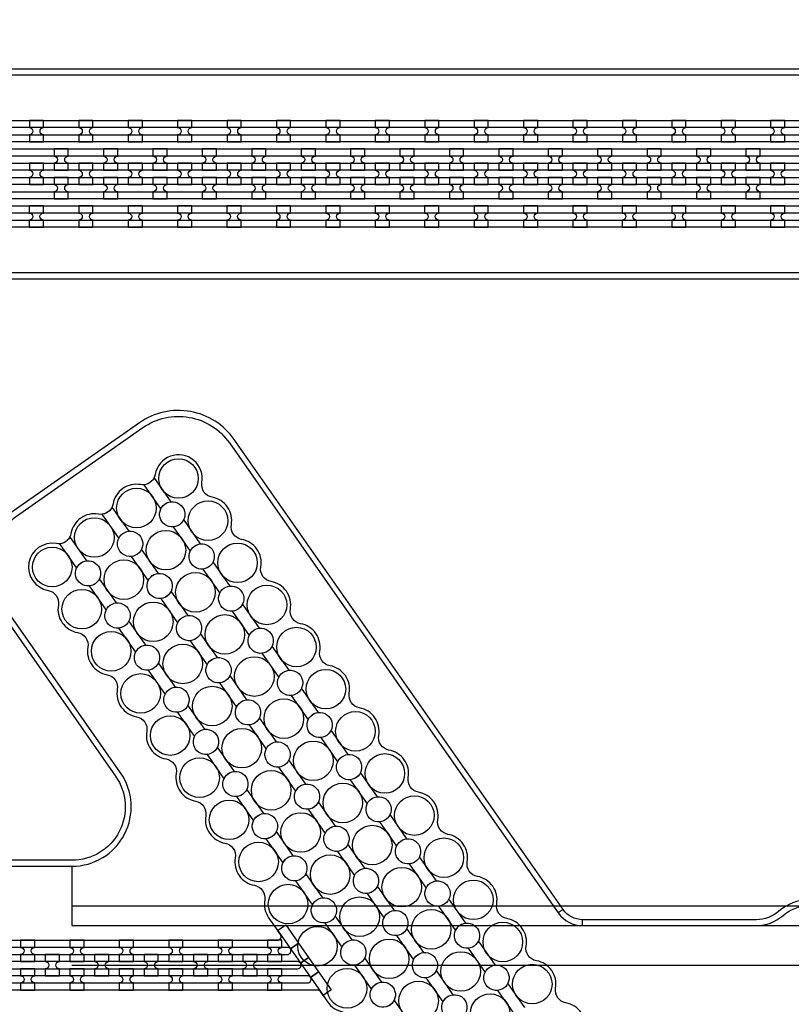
# Model space of a CAD drawing. Extents: x -63500 to 63500, y -63500 to 63500.
# Tile 87 of 256: x -30523 to -26620, y -5328 to -351. Entities that reach past the tile are written whole.
import ezdxf

# ---------------------------------------------------------------- set-up
doc = ezdxf.new("R2010")
doc.units = 13
doc.header["$MEASUREMENT"] = 0
for name, color, linetype in [('1_Metal', 2, 'Continuous'), ('2_Electrodes', 5, 'Continuous'), ('3_Outline', 4, 'Continuous')]:
    doc.layers.add(name, color=color, linetype=linetype)

msp = doc.modelspace()

# ---------------------------------------------------------------- linework, layer by layer
for p, q in [((-30259, -4630), (-30259, -4830)), ((-30259, -4830), (-24913.1, -4830)), ((-30259, -4830), (-30259, -4930)), ((-30259, -4930), (-24520.6, -4930)), ((-30259, -5130), (-27613.8, -5130)), ((-27613.8, -5130), (-24613.8, -5130))]:
    msp.add_line(p, q)
for radius in [50000, 47500, 45000]:
    msp.add_circle((0, 0), radius)
at = {"layer": '1_Metal'}
for points in [[(-50000, 0, 1), (50000, 0), (51000, 0, -1), (-51000, 0)], [(-30402.4, -860), (-30474.4, -860), (-30474.4, -896, -0.414214), (-30456.4, -914), (-30456.4, -914, -0.414214), (-30474.4, -932), (-30474.4, -968), (-30402.4, -968), (-30402.4, -932, -0.414214), (-30420.4, -914), (-30420.4, -914, -0.414214), (-30402.4, -896)], [(-30152.4, -860), (-30224.4, -860), (-30224.4, -896, -0.414214), (-30206.4, -914), (-30206.4, -914, -0.414214), (-30224.4, -932), (-30224.4, -968), (-30152.4, -968), (-30152.4, -932, -0.414214), (-30170.4, -914), (-30170.4, -914, -0.414214), (-30152.4, -896)], [(-29902.4, -860), (-29974.4, -860), (-29974.4, -896, -0.414214), (-29956.4, -914), (-29956.4, -914, -0.414214), (-29974.4, -932), (-29974.4, -968), (-29902.4, -968), (-29902.4, -932, -0.414214), (-29920.4, -914), (-29920.4, -914, -0.414214), (-29902.4, -896)], [(-29652.4, -860), (-29724.4, -860), (-29724.4, -896, -0.414214), (-29706.4, -914), (-29706.4, -914, -0.414214), (-29724.4, -932), (-29724.4, -968), (-29652.4, -968), (-29652.4, -932, -0.414214), (-29670.4, -914), (-29670.4, -914, -0.414214), (-29652.4, -896)], [(-29402.4, -860), (-29474.4, -860), (-29474.4, -896, -0.414214), (-29456.4, -914), (-29456.4, -914, -0.414214), (-29474.4, -932), (-29474.4, -968), (-29402.4, -968), (-29402.4, -932, -0.414214), (-29420.4, -914), (-29420.4, -914, -0.414214), (-29402.4, -896)], [(-29152.4, -860), (-29224.4, -860), (-29224.4, -896, -0.414214), (-29206.4, -914), (-29206.4, -914, -0.414214), (-29224.4, -932), (-29224.4, -968), (-29152.4, -968), (-29152.4, -932, -0.414214), (-29170.4, -914), (-29170.4, -914, -0.414214), (-29152.4, -896)], [(-28902.4, -860), (-28974.4, -860), (-28974.4, -896, -0.414214), (-28956.4, -914), (-28956.4, -914, -0.414214), (-28974.4, -932), (-28974.4, -968), (-28902.4, -968), (-28902.4, -932, -0.414214), (-28920.4, -914), (-28920.4, -914, -0.414214), (-28902.4, -896)], [(-28652.4, -860), (-28724.4, -860), (-28724.4, -896, -0.414214), (-28706.4, -914), (-28706.4, -914, -0.414214), (-28724.4, -932), (-28724.4, -968), (-28652.4, -968), (-28652.4, -932, -0.414214), (-28670.4, -914), (-28670.4, -914, -0.414214), (-28652.4, -896)], [(-28402.4, -860), (-28474.4, -860), (-28474.4, -896, -0.414214), (-28456.4, -914), (-28456.4, -914, -0.414214), (-28474.4, -932), (-28474.4, -968), (-28402.4, -968), (-28402.4, -932, -0.414214), (-28420.4, -914), (-28420.4, -914, -0.414214), (-28402.4, -896)], [(-28152.4, -860), (-28224.4, -860), (-28224.4, -896, -0.414214), (-28206.4, -914), (-28206.4, -914, -0.414214), (-28224.4, -932), (-28224.4, -968), (-28152.4, -968), (-28152.4, -932, -0.414214), (-28170.4, -914), (-28170.4, -914, -0.414214), (-28152.4, -896)], [(-27902.4, -860), (-27974.4, -860), (-27974.4, -896, -0.414214), (-27956.4, -914), (-27956.4, -914, -0.414214), (-27974.4, -932), (-27974.4, -968), (-27902.4, -968), (-27902.4, -932, -0.414214), (-27920.4, -914), (-27920.4, -914, -0.414214), (-27902.4, -896)], [(-27652.4, -860), (-27724.4, -860), (-27724.4, -896, -0.414214), (-27706.4, -914), (-27706.4, -914, -0.414214), (-27724.4, -932), (-27724.4, -968), (-27652.4, -968), (-27652.4, -932, -0.414214), (-27670.4, -914), (-27670.4, -914, -0.414214), (-27652.4, -896)], [(-27402.4, -860), (-27474.4, -860), (-27474.4, -896, -0.414214), (-27456.4, -914), (-27456.4, -914, -0.414214), (-27474.4, -932), (-27474.4, -968), (-27402.4, -968), (-27402.4, -932, -0.414214), (-27420.4, -914), (-27420.4, -914, -0.414214), (-27402.4, -896)], [(-27152.4, -860), (-27224.4, -860), (-27224.4, -896, -0.414214), (-27206.4, -914), (-27206.4, -914, -0.414214), (-27224.4, -932), (-27224.4, -968), (-27152.4, -968), (-27152.4, -932, -0.414214), (-27170.4, -914), (-27170.4, -914, -0.414214), (-27152.4, -896)], [(-26902.4, -860), (-26974.4, -860), (-26974.4, -896, -0.414214), (-26956.4, -914), (-26956.4, -914, -0.414214), (-26974.4, -932), (-26974.4, -968), (-26902.4, -968), (-26902.4, -932, -0.414214), (-26920.4, -914), (-26920.4, -914, -0.414214), (-26902.4, -896)], [(-26652.4, -860), (-26724.4, -860), (-26724.4, -896, -0.414214), (-26706.4, -914), (-26706.4, -914, -0.414214), (-26724.4, -932), (-26724.4, -968), (-26652.4, -968), (-26652.4, -932, -0.414214), (-26670.4, -914), (-26670.4, -914, -0.414214), (-26652.4, -896)], [(-7776, -1040), (-8177.9, -1040), (-38372.4, -1040, 0.414214), (-40212.4, -2880), (-40212.4, -3380, 0.414214), (-38372.4, -5220), (-37139.4, -5220, 0.244698), (-37124.7, -5212.3), (-37083.3, -5241.2), (-37147.9, -5333.5), (-37188.9, -5304.8), (-37174.5, -5284.3, 0.606815), (-37189.3, -5256), (-38372.5, -5256, -0.414214), (-40248.5, -3380), (-40248.5, -2880, -0.414214), (-38372.5, -1004), (-8177.9, -1004), (-7776, -1004)], [(-30349.4, -1112), (-30277.4, -1112), (-30277.4, -1076, -0.414214), (-30295.4, -1058), (-30295.4, -1058, -0.414214), (-30277.4, -1040), (-30277.4, -1004), (-30349.4, -1004), (-30349.4, -1040, -0.414214), (-30331.4, -1058), (-30331.4, -1058, -0.414214), (-30349.4, -1076), (-30349.4, -1112)], [(-30099.4, -1112), (-30027.4, -1112), (-30027.4, -1076, -0.414214), (-30045.4, -1058), (-30045.4, -1058, -0.414214), (-30027.4, -1040), (-30027.4, -1004), (-30099.4, -1004), (-30099.4, -1040, -0.414214), (-30081.4, -1058), (-30081.4, -1058, -0.414214), (-30099.4, -1076), (-30099.4, -1112)], [(-29849.4, -1112), (-29777.4, -1112), (-29777.4, -1076, -0.414214), (-29795.4, -1058), (-29795.4, -1058, -0.414214), (-29777.4, -1040), (-29777.4, -1004), (-29849.4, -1004), (-29849.4, -1040, -0.414214), (-29831.4, -1058), (-29831.4, -1058, -0.414214), (-29849.4, -1076), (-29849.4, -1112)], [(-29599.4, -1112), (-29527.4, -1112), (-29527.4, -1076, -0.414214), (-29545.4, -1058), (-29545.4, -1058, -0.414214), (-29527.4, -1040), (-29527.4, -1004), (-29599.4, -1004), (-29599.4, -1040, -0.414214), (-29581.4, -1058), (-29581.4, -1058, -0.414214), (-29599.4, -1076), (-29599.4, -1112)], [(-29349.4, -1112), (-29277.4, -1112), (-29277.4, -1076, -0.414214), (-29295.4, -1058), (-29295.4, -1058, -0.414214), (-29277.4, -1040), (-29277.4, -1004), (-29349.4, -1004), (-29349.4, -1040, -0.414214), (-29331.4, -1058), (-29331.4, -1058, -0.414214), (-29349.4, -1076), (-29349.4, -1112)], [(-29099.4, -1112), (-29027.4, -1112), (-29027.4, -1076, -0.414214), (-29045.4, -1058), (-29045.4, -1058, -0.414214), (-29027.4, -1040), (-29027.4, -1004), (-29099.4, -1004), (-29099.4, -1040, -0.414214), (-29081.4, -1058), (-29081.4, -1058, -0.414214), (-29099.4, -1076), (-29099.4, -1112)], [(-28849.4, -1112), (-28777.4, -1112), (-28777.4, -1076, -0.414214), (-28795.4, -1058), (-28795.4, -1058, -0.414214), (-28777.4, -1040), (-28777.4, -1004), (-28849.4, -1004), (-28849.4, -1040, -0.414214), (-28831.4, -1058), (-28831.4, -1058, -0.414214), (-28849.4, -1076), (-28849.4, -1112)], [(-28599.4, -1112), (-28527.4, -1112), (-28527.4, -1076, -0.414214), (-28545.4, -1058), (-28545.4, -1058, -0.414214), (-28527.4, -1040), (-28527.4, -1004), (-28599.4, -1004), (-28599.4, -1040, -0.414214), (-28581.4, -1058), (-28581.4, -1058, -0.414214), (-28599.4, -1076), (-28599.4, -1112)], [(-28349.4, -1112), (-28277.4, -1112), (-28277.4, -1076, -0.414214), (-28295.4, -1058), (-28295.4, -1058, -0.414214), (-28277.4, -1040), (-28277.4, -1004), (-28349.4, -1004), (-28349.4, -1040, -0.414214), (-28331.4, -1058), (-28331.4, -1058, -0.414214), (-28349.4, -1076), (-28349.4, -1112)], [(-28099.4, -1112), (-28027.4, -1112), (-28027.4, -1076, -0.414214), (-28045.4, -1058), (-28045.4, -1058, -0.414214), (-28027.4, -1040), (-28027.4, -1004), (-28099.4, -1004), (-28099.4, -1040, -0.414214), (-28081.4, -1058), (-28081.4, -1058, -0.414214), (-28099.4, -1076), (-28099.4, -1112)], [(-27849.4, -1112), (-27777.4, -1112), (-27777.4, -1076, -0.414214), (-27795.4, -1058), (-27795.4, -1058, -0.414214), (-27777.4, -1040), (-27777.4, -1004), (-27849.4, -1004), (-27849.4, -1040, -0.414214), (-27831.4, -1058), (-27831.4, -1058, -0.414214), (-27849.4, -1076), (-27849.4, -1112)], [(-27599.4, -1112), (-27527.4, -1112), (-27527.4, -1076, -0.414214), (-27545.4, -1058), (-27545.4, -1058, -0.414214), (-27527.4, -1040), (-27527.4, -1004), (-27599.4, -1004), (-27599.4, -1040, -0.414214), (-27581.4, -1058), (-27581.4, -1058, -0.414214), (-27599.4, -1076), (-27599.4, -1112)], [(-27349.4, -1112), (-27277.4, -1112), (-27277.4, -1076, -0.414214), (-27295.4, -1058), (-27295.4, -1058, -0.414214), (-27277.4, -1040), (-27277.4, -1004), (-27349.4, -1004), (-27349.4, -1040, -0.414214), (-27331.4, -1058), (-27331.4, -1058, -0.414214), (-27349.4, -1076), (-27349.4, -1112)], [(-27099.4, -1112), (-27027.4, -1112), (-27027.4, -1076, -0.414214), (-27045.4, -1058), (-27045.4, -1058, -0.414214), (-27027.4, -1040), (-27027.4, -1004), (-27099.4, -1004), (-27099.4, -1040, -0.414214), (-27081.4, -1058), (-27081.4, -1058, -0.414214), (-27099.4, -1076), (-27099.4, -1112)], [(-26849.4, -1112), (-26777.4, -1112), (-26777.4, -1076, -0.414214), (-26795.4, -1058), (-26795.4, -1058, -0.414214), (-26777.4, -1040), (-26777.4, -1004), (-26849.4, -1004), (-26849.4, -1040, -0.414214), (-26831.4, -1058), (-26831.4, -1058, -0.414214), (-26849.4, -1076), (-26849.4, -1112)], [(-7776, -1112), (-8177.9, -1112), (-38372.4, -1112, 0.414214), (-40140.4, -2880), (-40140.4, -3380, 0.414214), (-38372.4, -5148), (-37088.3, -5148, 0.244698), (-37073.6, -5140.3), (-37032.7, -5168.9), (-37083.3, -5241.2), (-37124.7, -5212.3, 0.606815), (-37139.4, -5184), (-38372.4, -5184, -0.414214), (-40176.4, -3380), (-40176.4, -2880, -0.414214), (-38372.4, -1076), (-8177.9, -1076), (-7776, -1076)], [(-30474.4, -1184), (-30402.4, -1184), (-30402.4, -1148, -0.414214), (-30420.4, -1130), (-30420.4, -1130, -0.414214), (-30402.4, -1112), (-30402.4, -1076), (-30474.4, -1076), (-30474.4, -1112, -0.414214), (-30456.4, -1130), (-30456.4, -1130, -0.414214), (-30474.4, -1148), (-30474.4, -1184)], [(-30224.4, -1184), (-30152.4, -1184), (-30152.4, -1148, -0.414214), (-30170.4, -1130), (-30170.4, -1130, -0.414214), (-30152.4, -1112), (-30152.4, -1076), (-30224.4, -1076), (-30224.4, -1112, -0.414214), (-30206.4, -1130), (-30206.4, -1130, -0.414214), (-30224.4, -1148), (-30224.4, -1184)], [(-29974.4, -1184), (-29902.4, -1184), (-29902.4, -1148, -0.414214), (-29920.4, -1130), (-29920.4, -1130, -0.414214), (-29902.4, -1112), (-29902.4, -1076), (-29974.4, -1076), (-29974.4, -1112, -0.414214), (-29956.4, -1130), (-29956.4, -1130, -0.414214), (-29974.4, -1148), (-29974.4, -1184)], [(-29724.4, -1184), (-29652.4, -1184), (-29652.4, -1148, -0.414214), (-29670.4, -1130), (-29670.4, -1130, -0.414214), (-29652.4, -1112), (-29652.4, -1076), (-29724.4, -1076), (-29724.4, -1112, -0.414214), (-29706.4, -1130), (-29706.4, -1130, -0.414214), (-29724.4, -1148), (-29724.4, -1184)], [(-29474.4, -1184), (-29402.4, -1184), (-29402.4, -1148, -0.414214), (-29420.4, -1130), (-29420.4, -1130, -0.414214), (-29402.4, -1112), (-29402.4, -1076), (-29474.4, -1076), (-29474.4, -1112, -0.414214), (-29456.4, -1130), (-29456.4, -1130, -0.414214), (-29474.4, -1148), (-29474.4, -1184)], [(-29224.4, -1184), (-29152.4, -1184), (-29152.4, -1148, -0.414214), (-29170.4, -1130), (-29170.4, -1130, -0.414214), (-29152.4, -1112), (-29152.4, -1076), (-29224.4, -1076), (-29224.4, -1112, -0.414214), (-29206.4, -1130), (-29206.4, -1130, -0.414214), (-29224.4, -1148), (-29224.4, -1184)], [(-28974.4, -1184), (-28902.4, -1184), (-28902.4, -1148, -0.414214), (-28920.4, -1130), (-28920.4, -1130, -0.414214), (-28902.4, -1112), (-28902.4, -1076), (-28974.4, -1076), (-28974.4, -1112, -0.414214), (-28956.4, -1130), (-28956.4, -1130, -0.414214), (-28974.4, -1148), (-28974.4, -1184)], [(-28724.4, -1184), (-28652.4, -1184), (-28652.4, -1148, -0.414214), (-28670.4, -1130), (-28670.4, -1130, -0.414214), (-28652.4, -1112), (-28652.4, -1076), (-28724.4, -1076), (-28724.4, -1112, -0.414214), (-28706.4, -1130), (-28706.4, -1130, -0.414214), (-28724.4, -1148), (-28724.4, -1184)], [(-28474.4, -1184), (-28402.4, -1184), (-28402.4, -1148, -0.414214), (-28420.4, -1130), (-28420.4, -1130, -0.414214), (-28402.4, -1112), (-28402.4, -1076), (-28474.4, -1076), (-28474.4, -1112, -0.414214), (-28456.4, -1130), (-28456.4, -1130, -0.414214), (-28474.4, -1148), (-28474.4, -1184)], [(-28224.4, -1184), (-28152.4, -1184), (-28152.4, -1148, -0.414214), (-28170.4, -1130), (-28170.4, -1130, -0.414214), (-28152.4, -1112), (-28152.4, -1076), (-28224.4, -1076), (-28224.4, -1112, -0.414214), (-28206.4, -1130), (-28206.4, -1130, -0.414214), (-28224.4, -1148), (-28224.4, -1184)], [(-27974.4, -1184), (-27902.4, -1184), (-27902.4, -1148, -0.414214), (-27920.4, -1130), (-27920.4, -1130, -0.414214), (-27902.4, -1112), (-27902.4, -1076), (-27974.4, -1076), (-27974.4, -1112, -0.414214), (-27956.4, -1130), (-27956.4, -1130, -0.414214), (-27974.4, -1148), (-27974.4, -1184)], [(-27724.4, -1184), (-27652.4, -1184), (-27652.4, -1148, -0.414214), (-27670.4, -1130), (-27670.4, -1130, -0.414214), (-27652.4, -1112), (-27652.4, -1076), (-27724.4, -1076), (-27724.4, -1112, -0.414214), (-27706.4, -1130), (-27706.4, -1130, -0.414214), (-27724.4, -1148), (-27724.4, -1184)], [(-27474.4, -1184), (-27402.4, -1184), (-27402.4, -1148, -0.414214), (-27420.4, -1130), (-27420.4, -1130, -0.414214), (-27402.4, -1112), (-27402.4, -1076), (-27474.4, -1076), (-27474.4, -1112, -0.414214), (-27456.4, -1130), (-27456.4, -1130, -0.414214), (-27474.4, -1148), (-27474.4, -1184)], [(-27224.4, -1184), (-27152.4, -1184), (-27152.4, -1148, -0.414214), (-27170.4, -1130), (-27170.4, -1130, -0.414214), (-27152.4, -1112), (-27152.4, -1076), (-27224.4, -1076), (-27224.4, -1112, -0.414214), (-27206.4, -1130), (-27206.4, -1130, -0.414214), (-27224.4, -1148), (-27224.4, -1184)], [(-26974.4, -1184), (-26902.4, -1184), (-26902.4, -1148, -0.414214), (-26920.4, -1130), (-26920.4, -1130, -0.414214), (-26902.4, -1112), (-26902.4, -1076), (-26974.4, -1076), (-26974.4, -1112, -0.414214), (-26956.4, -1130), (-26956.4, -1130, -0.414214), (-26974.4, -1148), (-26974.4, -1184)], [(-26724.4, -1184), (-26652.4, -1184), (-26652.4, -1148, -0.414214), (-26670.4, -1130), (-26670.4, -1130, -0.414214), (-26652.4, -1112), (-26652.4, -1076), (-26724.4, -1076), (-26724.4, -1112, -0.414214), (-26706.4, -1130), (-26706.4, -1130, -0.414214), (-26724.4, -1148), (-26724.4, -1184)], [(-7776, -1184), (-8177.9, -1184), (-38372.4, -1184, 0.414214), (-40068.4, -2880), (-40068.4, -3380, 0.414214), (-38372.4, -5076), (-37038.1, -5076, 0.244698), (-37023.3, -5068.3), (-36982.3, -5097), (-37032.7, -5168.9), (-37073.6, -5140.3, 0.606815), (-37088.3, -5112), (-38372.4, -5112, -0.414214), (-40104.4, -3380), (-40104.4, -2880, -0.414214), (-38372.4, -1148), (-8177.9, -1148), (-7776, -1148)], [(-30349.4, -1148), (-30349.4, -1184, -0.414214), (-30331.4, -1202), (-30331.4, -1202, -0.414214), (-30349.4, -1220), (-30349.4, -1256), (-30277.4, -1256), (-30277.4, -1220, -0.414214), (-30295.4, -1202), (-30295.4, -1202, -0.414214), (-30277.4, -1184), (-30277.4, -1148)], [(-30099.4, -1148), (-30099.4, -1184, -0.414214), (-30081.4, -1202), (-30081.4, -1202, -0.414214), (-30099.4, -1220), (-30099.4, -1256), (-30027.4, -1256), (-30027.4, -1220, -0.414214), (-30045.4, -1202), (-30045.4, -1202, -0.414214), (-30027.4, -1184), (-30027.4, -1148)], [(-29849.4, -1148), (-29849.4, -1184, -0.414214), (-29831.4, -1202), (-29831.4, -1202, -0.414214), (-29849.4, -1220), (-29849.4, -1256), (-29777.4, -1256), (-29777.4, -1220, -0.414214), (-29795.4, -1202), (-29795.4, -1202, -0.414214), (-29777.4, -1184), (-29777.4, -1148)], [(-29599.4, -1148), (-29599.4, -1184, -0.414214), (-29581.4, -1202), (-29581.4, -1202, -0.414214), (-29599.4, -1220), (-29599.4, -1256), (-29527.4, -1256), (-29527.4, -1220, -0.414214), (-29545.4, -1202), (-29545.4, -1202, -0.414214), (-29527.4, -1184), (-29527.4, -1148)], [(-29349.4, -1148), (-29349.4, -1184, -0.414214), (-29331.4, -1202), (-29331.4, -1202, -0.414214), (-29349.4, -1220), (-29349.4, -1256), (-29277.4, -1256), (-29277.4, -1220, -0.414214), (-29295.4, -1202), (-29295.4, -1202, -0.414214), (-29277.4, -1184), (-29277.4, -1148)], [(-29099.4, -1148), (-29099.4, -1184, -0.414214), (-29081.4, -1202), (-29081.4, -1202, -0.414214), (-29099.4, -1220), (-29099.4, -1256), (-29027.4, -1256), (-29027.4, -1220, -0.414214), (-29045.4, -1202), (-29045.4, -1202, -0.414214), (-29027.4, -1184), (-29027.4, -1148)], [(-28849.4, -1148), (-28849.4, -1184, -0.414214), (-28831.4, -1202), (-28831.4, -1202, -0.414214), (-28849.4, -1220), (-28849.4, -1256), (-28777.4, -1256), (-28777.4, -1220, -0.414214), (-28795.4, -1202), (-28795.4, -1202, -0.414214), (-28777.4, -1184), (-28777.4, -1148)], [(-28599.4, -1148), (-28599.4, -1184, -0.414214), (-28581.4, -1202), (-28581.4, -1202, -0.414214), (-28599.4, -1220), (-28599.4, -1256), (-28527.4, -1256), (-28527.4, -1220, -0.414214), (-28545.4, -1202), (-28545.4, -1202, -0.414214), (-28527.4, -1184), (-28527.4, -1148)], [(-28349.4, -1148), (-28349.4, -1184, -0.414214), (-28331.4, -1202), (-28331.4, -1202, -0.414214), (-28349.4, -1220), (-28349.4, -1256), (-28277.4, -1256), (-28277.4, -1220, -0.414214), (-28295.4, -1202), (-28295.4, -1202, -0.414214), (-28277.4, -1184), (-28277.4, -1148)], [(-28099.4, -1148), (-28099.4, -1184, -0.414214), (-28081.4, -1202), (-28081.4, -1202, -0.414214), (-28099.4, -1220), (-28099.4, -1256), (-28027.4, -1256), (-28027.4, -1220, -0.414214), (-28045.4, -1202), (-28045.4, -1202, -0.414214), (-28027.4, -1184), (-28027.4, -1148)], [(-27849.4, -1148), (-27849.4, -1184, -0.414214), (-27831.4, -1202), (-27831.4, -1202, -0.414214), (-27849.4, -1220), (-27849.4, -1256), (-27777.4, -1256), (-27777.4, -1220, -0.414214), (-27795.4, -1202), (-27795.4, -1202, -0.414214), (-27777.4, -1184), (-27777.4, -1148)], [(-27599.4, -1148), (-27599.4, -1184, -0.414214), (-27581.4, -1202), (-27581.4, -1202, -0.414214), (-27599.4, -1220), (-27599.4, -1256), (-27527.4, -1256), (-27527.4, -1220, -0.414214), (-27545.4, -1202), (-27545.4, -1202, -0.414214), (-27527.4, -1184), (-27527.4, -1148)], [(-27349.4, -1148), (-27349.4, -1184, -0.414214), (-27331.4, -1202), (-27331.4, -1202, -0.414214), (-27349.4, -1220), (-27349.4, -1256), (-27277.4, -1256), (-27277.4, -1220, -0.414214), (-27295.4, -1202), (-27295.4, -1202, -0.414214), (-27277.4, -1184), (-27277.4, -1148)], [(-27099.4, -1148), (-27099.4, -1184, -0.414214), (-27081.4, -1202), (-27081.4, -1202, -0.414214), (-27099.4, -1220), (-27099.4, -1256), (-27027.4, -1256), (-27027.4, -1220, -0.414214), (-27045.4, -1202), (-27045.4, -1202, -0.414214), (-27027.4, -1184), (-27027.4, -1148)], [(-26849.4, -1148), (-26849.4, -1184, -0.414214), (-26831.4, -1202), (-26831.4, -1202, -0.414214), (-26849.4, -1220), (-26849.4, -1256), (-26777.4, -1256), (-26777.4, -1220, -0.414214), (-26795.4, -1202), (-26795.4, -1202, -0.414214), (-26777.4, -1184), (-26777.4, -1148)], [(-7776, -1256), (-8177.9, -1256), (-8177.9, -1256), (-38372.5, -1256, 0.414214), (-39996.5, -2880), (-39996.5, -3380, 0.414214), (-38372.5, -5004), (-36987.6, -5004, 0.244698), (-36972.9, -4996.3), (-36958.5, -4975.8), (-36917.6, -5004.5), (-36982.3, -5097), (-37023.3, -5068.3, 0.606815), (-37038.1, -5040), (-38372.4, -5040, -0.414214), (-40032.4, -3380), (-40032.4, -2880, -0.414214), (-38372.4, -1220), (-8177.9, -1220), (-7776, -1220)], [(-30402.5, -1292), (-30474.5, -1292), (-30474.5, -1328, -0.414214), (-30456.5, -1346), (-30456.5, -1346, -0.414214), (-30474.5, -1364), (-30474.5, -1400), (-30402.5, -1400), (-30402.5, -1364, -0.414214), (-30420.5, -1346), (-30420.5, -1346, -0.414214), (-30402.5, -1328)], [(-30152.5, -1292), (-30224.5, -1292), (-30224.5, -1328, -0.414214), (-30206.5, -1346), (-30206.5, -1346, -0.414214), (-30224.5, -1364), (-30224.5, -1400), (-30152.5, -1400), (-30152.5, -1364, -0.414214), (-30170.5, -1346), (-30170.5, -1346, -0.414214), (-30152.5, -1328)], [(-29902.5, -1292), (-29974.5, -1292), (-29974.5, -1328, -0.414214), (-29956.5, -1346), (-29956.5, -1346, -0.414214), (-29974.5, -1364), (-29974.5, -1400), (-29902.5, -1400), (-29902.5, -1364, -0.414214), (-29920.5, -1346), (-29920.5, -1346, -0.414214), (-29902.5, -1328)], [(-29652.5, -1292), (-29724.5, -1292), (-29724.5, -1328, -0.414214), (-29706.5, -1346), (-29706.5, -1346, -0.414214), (-29724.5, -1364), (-29724.5, -1400), (-29652.5, -1400), (-29652.5, -1364, -0.414214), (-29670.5, -1346), (-29670.5, -1346, -0.414214), (-29652.5, -1328)], [(-29402.5, -1292), (-29474.5, -1292), (-29474.5, -1328, -0.414214), (-29456.5, -1346), (-29456.5, -1346, -0.414214), (-29474.5, -1364), (-29474.5, -1400), (-29402.5, -1400), (-29402.5, -1364, -0.414214), (-29420.5, -1346), (-29420.5, -1346, -0.414214), (-29402.5, -1328)], [(-29152.5, -1292), (-29224.5, -1292), (-29224.5, -1328, -0.414214), (-29206.5, -1346), (-29206.5, -1346, -0.414214), (-29224.5, -1364), (-29224.5, -1400), (-29152.5, -1400), (-29152.5, -1364, -0.414214), (-29170.5, -1346), (-29170.5, -1346, -0.414214), (-29152.5, -1328)], [(-28902.5, -1292), (-28974.5, -1292), (-28974.5, -1328, -0.414214), (-28956.5, -1346), (-28956.5, -1346, -0.414214), (-28974.5, -1364), (-28974.5, -1400), (-28902.5, -1400), (-28902.5, -1364, -0.414214), (-28920.5, -1346), (-28920.5, -1346, -0.414214), (-28902.5, -1328)], [(-28652.5, -1292), (-28724.5, -1292), (-28724.5, -1328, -0.414214), (-28706.5, -1346), (-28706.5, -1346, -0.414214), (-28724.5, -1364), (-28724.5, -1400), (-28652.5, -1400), (-28652.5, -1364, -0.414214), (-28670.5, -1346), (-28670.5, -1346, -0.414214), (-28652.5, -1328)], [(-28402.5, -1292), (-28474.5, -1292), (-28474.5, -1328, -0.414214), (-28456.5, -1346), (-28456.5, -1346, -0.414214), (-28474.5, -1364), (-28474.5, -1400), (-28402.5, -1400), (-28402.5, -1364, -0.414214), (-28420.5, -1346), (-28420.5, -1346, -0.414214), (-28402.5, -1328)], [(-28152.5, -1292), (-28224.5, -1292), (-28224.5, -1328, -0.414214), (-28206.5, -1346), (-28206.5, -1346, -0.414214), (-28224.5, -1364), (-28224.5, -1400), (-28152.5, -1400), (-28152.5, -1364, -0.414214), (-28170.5, -1346), (-28170.5, -1346, -0.414214), (-28152.5, -1328)], [(-27902.5, -1292), (-27974.5, -1292), (-27974.5, -1328, -0.414214), (-27956.5, -1346), (-27956.5, -1346, -0.414214), (-27974.5, -1364), (-27974.5, -1400), (-27902.5, -1400), (-27902.5, -1364, -0.414214), (-27920.5, -1346), (-27920.5, -1346, -0.414214), (-27902.5, -1328)], [(-27652.5, -1292), (-27724.5, -1292), (-27724.5, -1328, -0.414214), (-27706.5, -1346), (-27706.5, -1346, -0.414214), (-27724.5, -1364), (-27724.5, -1400), (-27652.5, -1400), (-27652.5, -1364, -0.414214), (-27670.5, -1346), (-27670.5, -1346, -0.414214), (-27652.5, -1328)], [(-27402.5, -1292), (-27474.5, -1292), (-27474.5, -1328, -0.414214), (-27456.5, -1346), (-27456.5, -1346, -0.414214), (-27474.5, -1364), (-27474.5, -1400), (-27402.5, -1400), (-27402.5, -1364, -0.414214), (-27420.5, -1346), (-27420.5, -1346, -0.414214), (-27402.5, -1328)], [(-27152.5, -1292), (-27224.5, -1292), (-27224.5, -1328, -0.414214), (-27206.5, -1346), (-27206.5, -1346, -0.414214), (-27224.5, -1364), (-27224.5, -1400), (-27152.5, -1400), (-27152.5, -1364, -0.414214), (-27170.5, -1346), (-27170.5, -1346, -0.414214), (-27152.5, -1328)], [(-26902.5, -1292), (-26974.5, -1292), (-26974.5, -1328, -0.414214), (-26956.5, -1346), (-26956.5, -1346, -0.414214), (-26974.5, -1364), (-26974.5, -1400), (-26902.5, -1400), (-26902.5, -1364, -0.414214), (-26920.5, -1346), (-26920.5, -1346, -0.414214), (-26902.5, -1328)], [(-26652.5, -1292), (-26724.5, -1292), (-26724.5, -1328, -0.414214), (-26706.5, -1346), (-26706.5, -1346, -0.414214), (-26724.5, -1364), (-26724.5, -1400), (-26652.5, -1400), (-26652.5, -1364, -0.414214), (-26670.5, -1346), (-26670.5, -1346, -0.414214), (-26652.5, -1328)], [(-30519.1, -5112), (-30447.1, -5112), (-30447.1, -5076, -0.414214), (-30465.1, -5058), (-30465.1, -5058, -0.414214), (-30447.1, -5040), (-30447.1, -5004), (-30519.1, -5004), (-30519.1, -5040, -0.414214), (-30501.1, -5058), (-30501.1, -5058, -0.414214), (-30519.1, -5076), (-30519.1, -5112)], [(-30269.1, -5112), (-30197.1, -5112), (-30197.1, -5076, -0.414214), (-30215.1, -5058), (-30215.1, -5058, -0.414214), (-30197.1, -5040), (-30197.1, -5004), (-30269.1, -5004), (-30269.1, -5040, -0.414214), (-30251.1, -5058), (-30251.1, -5058, -0.414214), (-30269.1, -5076), (-30269.1, -5112)], [(-30019.1, -5112), (-29947.1, -5112), (-29947.1, -5076, -0.414214), (-29965.1, -5058), (-29965.1, -5058, -0.414214), (-29947.1, -5040), (-29947.1, -5004), (-30019.1, -5004), (-30019.1, -5040, -0.414214), (-30001.1, -5058), (-30001.1, -5058, -0.414214), (-30019.1, -5076), (-30019.1, -5112)], [(-29769.1, -5112), (-29697.1, -5112), (-29697.1, -5076, -0.414214), (-29715.1, -5058), (-29715.1, -5058, -0.414214), (-29697.1, -5040), (-29697.1, -5004), (-29769.1, -5004), (-29769.1, -5040, -0.414214), (-29751.1, -5058), (-29751.1, -5058, -0.414214), (-29769.1, -5076), (-29769.1, -5112)], [(-29519.1, -5112), (-29447.1, -5112), (-29447.1, -5076, -0.414214), (-29465.1, -5058), (-29465.1, -5058, -0.414214), (-29447.1, -5040), (-29447.1, -5004), (-29519.1, -5004), (-29519.1, -5040, -0.414214), (-29501.1, -5058), (-29501.1, -5058, -0.414214), (-29519.1, -5076), (-29519.1, -5112)], [(-29269.1, -5112), (-29197.1, -5112), (-29197.1, -5076, -0.414214), (-29215.1, -5058), (-29215.1, -5058, -0.414214), (-29197.1, -5040), (-29197.1, -5004), (-29269.1, -5004), (-29269.1, -5040, -0.414214), (-29251.1, -5058), (-29251.1, -5058, -0.414214), (-29269.1, -5076), (-29269.1, -5112)], [(-30394.1, -5184), (-30322.1, -5184), (-30322.1, -5148, -0.414214), (-30340.1, -5130), (-30340.1, -5130, -0.414214), (-30322.1, -5112), (-30322.1, -5076), (-30394.1, -5076), (-30394.1, -5112, -0.414214), (-30376.1, -5130), (-30376.1, -5130, -0.414214), (-30394.1, -5148), (-30394.1, -5184)], [(-30144.1, -5184), (-30072.1, -5184), (-30072.1, -5148, -0.414214), (-30090.1, -5130), (-30090.1, -5130, -0.414214), (-30072.1, -5112), (-30072.1, -5076), (-30144.1, -5076), (-30144.1, -5112, -0.414214), (-30126.1, -5130), (-30126.1, -5130, -0.414214), (-30144.1, -5148), (-30144.1, -5184)], [(-29894.1, -5184), (-29822.1, -5184), (-29822.1, -5148, -0.414214), (-29840.1, -5130), (-29840.1, -5130, -0.414214), (-29822.1, -5112), (-29822.1, -5076), (-29894.1, -5076), (-29894.1, -5112, -0.414214), (-29876.1, -5130), (-29876.1, -5130, -0.414214), (-29894.1, -5148), (-29894.1, -5184)], [(-29644.1, -5184), (-29572.1, -5184), (-29572.1, -5148, -0.414214), (-29590.1, -5130), (-29590.1, -5130, -0.414214), (-29572.1, -5112), (-29572.1, -5076), (-29644.1, -5076), (-29644.1, -5112, -0.414214), (-29626.1, -5130), (-29626.1, -5130, -0.414214), (-29644.1, -5148), (-29644.1, -5184)], [(-29394.1, -5184), (-29322.1, -5184), (-29322.1, -5148, -0.414214), (-29340.1, -5130), (-29340.1, -5130, -0.414214), (-29322.1, -5112), (-29322.1, -5076), (-29394.1, -5076), (-29394.1, -5112, -0.414214), (-29376.1, -5130), (-29376.1, -5130, -0.414214), (-29394.1, -5148), (-29394.1, -5184)], [(-30519.1, -5148), (-30519.1, -5184, -0.414214), (-30501.1, -5202), (-30501.1, -5202, -0.414214), (-30519.1, -5220), (-30519.1, -5256), (-30447.1, -5256), (-30447.1, -5220, -0.414214), (-30465.1, -5202), (-30465.1, -5202, -0.414214), (-30447.1, -5184), (-30447.1, -5148)], [(-30269.1, -5148), (-30269.1, -5184, -0.414214), (-30251.1, -5202), (-30251.1, -5202, -0.414214), (-30269.1, -5220), (-30269.1, -5256), (-30197.1, -5256), (-30197.1, -5220, -0.414214), (-30215.1, -5202), (-30215.1, -5202, -0.414214), (-30197.1, -5184), (-30197.1, -5148)], [(-30019.1, -5148), (-30019.1, -5184, -0.414214), (-30001.1, -5202), (-30001.1, -5202, -0.414214), (-30019.1, -5220), (-30019.1, -5256), (-29947.1, -5256), (-29947.1, -5220, -0.414214), (-29965.1, -5202), (-29965.1, -5202, -0.414214), (-29947.1, -5184), (-29947.1, -5148)], [(-29769.1, -5148), (-29769.1, -5184, -0.414214), (-29751.1, -5202), (-29751.1, -5202, -0.414214), (-29769.1, -5220), (-29769.1, -5256), (-29697.1, -5256), (-29697.1, -5220, -0.414214), (-29715.1, -5202), (-29715.1, -5202, -0.414214), (-29697.1, -5184), (-29697.1, -5148)], [(-29519.1, -5148), (-29519.1, -5184, -0.414214), (-29501.1, -5202), (-29501.1, -5202, -0.414214), (-29519.1, -5220), (-29519.1, -5256), (-29447.1, -5256), (-29447.1, -5220, -0.414214), (-29465.1, -5202), (-29465.1, -5202, -0.414214), (-29447.1, -5184), (-29447.1, -5148)], [(-29269.1, -5148), (-29269.1, -5184, -0.414214), (-29251.1, -5202), (-29251.1, -5202, -0.414214), (-29269.1, -5220), (-29269.1, -5256), (-29197.1, -5256), (-29197.1, -5220, -0.414214), (-29215.1, -5202), (-29215.1, -5202, -0.414214), (-29197.1, -5184), (-29197.1, -5148)]]:
    msp.add_lwpolyline(points, format="xyb", close=True, dxfattribs=at)
for points in [[(-38372.5, -860), (-8177.9, -860), (-7776, -860), (-7776, -896), (-8177.9, -896), (-38372.4, -896, 0.414214)], [(-38372.4, -932), (-8177.9, -932), (-7776, -932), (-7776, -968), (-8177.9, -968), (-38372.5, -968, 0.414214)], [(-38372.5, -1292), (-8177.9, -1292), (-7776, -1292), (-7776, -1328), (-8177.9, -1328), (-38372.4, -1328, 0.414214)], [(-38372.4, -1364), (-8177.9, -1364.1), (-7776, -1364), (-7776, -1400), (-8177.9, -1400), (-38372.5, -1400, 0.414214)], [(-27662.7, -5459.6, 0.414214), (-27760.1, -5320.5, -0.414214), (-27811.9, -5246.6, 0.414214), (-27909.2, -5107.6, -0.414214), (-27961, -5033.6, 0.414214), (-28058.3, -4894.6, -0.414214), (-28110.1, -4820.6, 0.414214), (-28207.5, -4681.6, -0.414214), (-28259.3, -4607.6, 0.414214), (-28356.6, -4468.6, -0.414214), (-28408.4, -4394.7, 0.414214), (-28505.7, -4255.6, -0.414214), (-28557.5, -4181.7, 0.414214), (-28654.9, -4042.7, -0.414214), (-28706.6, -3968.7, 0.414214), (-28804, -3829.7, -0.414214), (-28855.8, -3755.7, 0.414214), (-28953.1, -3616.7, -0.414214), (-29004.9, -3542.7, 0.414214), (-29102.2, -3403.7, -0.414214), (-29154, -3329.8, 0.414214), (-29251.4, -3190.8, -0.414214), (-29303.2, -3116.8, 0.414214), (-29400.5, -2977.8, -0.414214), (-29452.3, -2903.8, 0.414214), (-29549.6, -2764.8, -0.414214), (-29601.4, -2690.8, 1), (-29837.8, -2649.2, -0.339838), (-29895.2, -2701.7), (-29809.4, -2824.1, -1.734808), (-29746, -2914.7), (-29660.3, -3037.1, -1.734808), (-29596.9, -3127.6), (-29511.2, -3250.1, -1.734808), (-29447.8, -3340.6), (-29362, -3463.1, -1.734808), (-29298.7, -3553.6), (-29212.9, -3676.1, -1.734808), (-29149.5, -3766.6), (-29063.8, -3889, -1.734808), (-29000.4, -3979.6), (-28914.6, -4102, -1.734808), (-28851.3, -4192.5), (-28765.5, -4315, -1.734808), (-28702.1, -4405.5), (-28616.4, -4528, -1.734808), (-28553, -4618.5), (-28467.3, -4741, -1.734808), (-28403.9, -4831.5), (-28318.1, -4953.9, -1.734808), (-28254.7, -5044.5), (-28169, -5166.9, -1.734808), (-28105.6, -5257.4), (-28019.9, -5379.9, -1.734808)], [(-27967.4, -5343.2), (-28053.2, -5220.7, -1.734808), (-28116.6, -5130.2), (-28202.3, -5007.7, -1.734808), (-28265.7, -4917.2), (-28351.5, -4794.8, -1.734808), (-28414.8, -4704.2), (-28500.6, -4581.8, -1.734808), (-28564, -4491.3), (-28649.7, -4368.8, -1.734808), (-28713.1, -4278.3), (-28798.8, -4155.8, -1.734808), (-28862.2, -4065.3), (-28948, -3942.8, -1.734808), (-29011.4, -3852.3), (-29097.1, -3729.9, -1.734808), (-29160.5, -3639.4), (-29246.2, -3516.9, -1.734808), (-29309.6, -3426.4), (-29395.4, -3303.9, -1.734808), (-29458.7, -3213.4), (-29544.5, -3090.9, -1.734808), (-29607.9, -3000.4), (-29693.6, -2877.9, -1.734808), (-29757, -2787.4), (-29842.8, -2665, -0.339838), (-29911.7, -2700.9, 0.414214), (-30050.8, -2798.3, -0.339838), (-30108.2, -2850.8), (-30022.4, -2973.3, -1.734808), (-29959, -3063.8), (-29873.3, -3186.3, -1.734808), (-29809.9, -3276.8), (-29724.1, -3399.2, -1.734808), (-29660.8, -3489.7), (-29575, -3612.2, -1.734808), (-29511.6, -3702.7), (-29425.9, -3825.2, -1.734808), (-29362.5, -3915.7), (-29276.8, -4038.2, -1.734808), (-29213.4, -4128.7), (-29127.6, -4251.1, -1.734808), (-29064.2, -4341.7), (-28978.5, -4464.1, -1.734808), (-28915.1, -4554.6), (-28829.4, -4677.1, -1.734808), (-28766, -4767.6), (-28680.2, -4890.1, -1.734808), (-28616.9, -4980.6), (-28531.1, -5103.1, -1.734808), (-28467.7, -5193.6), (-28382, -5316, -1.734808), (-28318.6, -5406.6)], [(-28266.2, -5369.9, -1.734808), (-28329.6, -5279.3), (-28415.3, -5156.9, -1.734808), (-28478.7, -5066.4), (-28564.4, -4943.9, -1.734808), (-28627.8, -4853.4), (-28713.6, -4730.9, -1.734808), (-28776.9, -4640.4), (-28862.7, -4517.9, -1.734808), (-28926.1, -4427.4), (-29011.8, -4305, -1.734808), (-29075.2, -4214.4), (-29161, -4092, -1.734808), (-29224.3, -4001.5), (-29310.1, -3879, -1.734808), (-29373.5, -3788.5), (-29459.2, -3666, -1.734808), (-29522.6, -3575.5), (-29608.3, -3453, -1.734808), (-29671.7, -3362.5), (-29757.5, -3240.1, -1.734808), (-29820.9, -3149.5), (-29906.6, -3027.1, -1.734808), (-29970, -2936.6), (-30055.7, -2814.1, -0.339838), (-30124.7, -2850.1, 0.414214), (-30263.7, -2947.4, -0.339838), (-30321.1, -2999.9), (-30235.4, -3122.4, -1.734808), (-30172, -3212.9), (-30086.3, -3335.4, -1.734808), (-30022.9, -3425.9), (-29937.1, -3548.4, -1.734808), (-29873.7, -3638.9), (-29788, -3761.3, -1.734808), (-29724.6, -3851.9), (-29638.9, -3974.3, -1.734808), (-29575.5, -4064.8), (-29489.7, -4187.3, -1.734808), (-29426.4, -4277.8), (-29340.6, -4400.3, -1.734808), (-29277.2, -4490.8), (-29191.5, -4613.3, -1.734808), (-29128.1, -4703.8), (-29042.3, -4826.2, -1.734808), (-28979, -4916.8), (-28893.2, -5039.2, -1.734808), (-28829.8, -5129.7), (-28744.1, -5252.2, -1.734808), (-28680.7, -5342.7)], [(-28542.5, -5428.5), (-28628.3, -5306, -1.734808), (-28691.7, -5215.5), (-28777.4, -5093, -1.734808), (-28840.8, -5002.5), (-28926.5, -4880, -1.734808), (-28989.9, -4789.5), (-29075.7, -4667.1, -1.734808), (-29139.1, -4576.5), (-29224.8, -4454.1, -1.734808), (-29288.2, -4363.6), (-29373.9, -4241.1, -1.734808), (-29437.3, -4150.6), (-29523.1, -4028.1, -1.734808), (-29586.4, -3937.6), (-29672.2, -3815.1, -1.734808), (-29735.6, -3724.6), (-29821.3, -3602.2, -1.734808), (-29884.7, -3511.7), (-29970.5, -3389.2, -1.734808), (-30033.8, -3298.7), (-30119.6, -3176.2, -1.734808), (-30183, -3085.7), (-30268.7, -2963.2, -0.339838), (-30337.7, -2999.2, 1), (-30379.4, -3235.6, -0.414214), (-30327.6, -3309.5, 0.414214), (-30230.2, -3448.5, -0.414214), (-30178.5, -3522.5, 0.414214), (-30081.1, -3661.5, -0.414214), (-30029.3, -3735.5, 0.414214), (-29932, -3874.5, -0.414214), (-29880.2, -3948.5, 0.414214), (-29782.9, -4087.5, -0.414214), (-29731.1, -4161.4, 0.414214), (-29633.7, -4300.5, -0.414214), (-29581.9, -4374.4, 0.414214), (-29484.6, -4513.4, -0.414214), (-29432.8, -4587.4, 0.414214), (-29335.5, -4726.4, -0.414214), (-29283.7, -4800.4, 0.198912), (-29263.8, -4890), (-29203.9, -4975.6), (-29002.2, -5263.6), (-28965.5, -5316, 0.198912), (-28888.1, -5365.4, -0.414214)], [(-35269.1, -5004), (-29218.6, -5004, 0.606815), (-29203.9, -4975.6), (-29218.2, -4955.2), (-29177.2, -4926.5), (-29112.7, -5018.7), (-29154, -5047.6, 0.244698), (-29168.8, -5040), (-35269.1, -5040, -0.606815)], [(-35269.1, -5076), (-29168.8, -5076, 0.606815), (-29154, -5047.6), (-29112.7, -5018.7), (-29062, -5091), (-29102.9, -5119.6, 0.244698), (-29117.6, -5112), (-35269.1, -5112)], [(-35269.1, -5148), (-29117.6, -5148, 0.606815), (-29102.9, -5119.6), (-29062, -5091), (-29011.7, -5162.9), (-29052.7, -5191.6, 0.244698), (-29067.4, -5184), (-35519.1, -5184)], [(-35519.1, -5220), (-29067.4, -5220, 0.606815), (-29052.7, -5191.6), (-29011.7, -5162.9), (-28946.9, -5255.4), (-28987.9, -5284.1), (-29002.2, -5263.6, 0.244698), (-29016.9, -5256), (-35655.6, -5256, 0.244698)]]:
    msp.add_lwpolyline(points, format="xyb", dxfattribs=at)
at = {"layer": '2_Electrodes'}
for points in [[(47500, 0, -1), (-47500, 0), (-51000, 0, 1), (51000, 0)], [(-40652.5, -2880), (-40652.5, -3380, 0.156977), (-40224.4, -4710, -0.610914), (-40321.9, -4900), (-40321.9, -4930, 0.610914), (-40200, -4692.5, -0.156977), (-40622.5, -3380), (-40622.5, -2880, -0.414214), (-38372.5, -630), (-8776, -630), (-8776, -600), (-38372.5, -600, 0.414214)]]:
    msp.add_lwpolyline(points, format="xyb", close=True, dxfattribs=at)
for points in [[(-38372.5, -1660), (-8776, -1660), (-8776, -1630), (-38372.5, -1630, 0.414214)], [(-34658, -4630), (-30259, -4630, 0.606815), (-30013.3, -4157.9), (-30615.8, -3297.5, -0.414214), (-30538.6, -2860.2), (-29899.7, -2412.8, -0.414214), (-29462.4, -2489.9), (-27798.6, -4866, 0.244698), (-27675.7, -4930), (-27675.7, -4900, -0.244698), (-27774, -4848.8), (-29437.8, -2472.7, 0.414214), (-29916.9, -2388.2), (-30555.8, -2835.6, 0.414214), (-30640.3, -3314.7), (-30037.9, -4175.1, -0.606815), (-30259, -4600), (-34658, -4600, -0.606815)], [(-26530.9, -4800, 0.182676), (-26683.1, -4857.5, -0.182676), (-26795.5, -4900), (-27675.7, -4900, -0.244698), (-27774, -4848.8), (-27798.6, -4866, 0.244698), (-27675.7, -4930), (-26795.5, -4930, 0.182676), (-26663.2, -4880, -0.182676), (-26530.9, -4830)]]:
    msp.add_lwpolyline(points, format="xyb", dxfattribs=at)
for centre in [(-29719.6, -2670), (-29932.6, -2819.1), (-29570.5, -2883), (-30145.6, -2968.3), (-29783.4, -3032.1), (-30358.5, -3117.4), (-29421.3, -3095.9), (-29996.4, -3181.2), (-29634.3, -3245.1), (-30209.4, -3330.4), (-29272.2, -3308.9), (-29847.3, -3394.2), (-29485.2, -3458.1), (-29123.1, -3521.9), (-30060.3, -3543.3), (-29698.2, -3607.2), (-29336.1, -3671), (-29911.1, -3756.3), (-28974, -3734.9), (-29549, -3820.2), (-29186.9, -3884), (-29762, -3969.3), (-28824.8, -3947.9), (-29399.9, -4033.1), (-29037.8, -4097), (-28675.7, -4160.8), (-29612.9, -4182.3), (-29250.8, -4246.1), (-28888.7, -4310), (-28526.6, -4373.8), (-29463.8, -4395.3), (-29101.6, -4459.1), (-28739.5, -4523), (-29314.6, -4608.2), (-28377.4, -4586.8), (-28952.5, -4672.1), (-28590.4, -4735.9), (-29165.5, -4821.2), (-28228.3, -4799.8), (-28803.4, -4885.1), (-28441.3, -4948.9), (-28079.2, -5012.8), (-29016.4, -5034.2), (-28654.3, -5098), (-28292.2, -5161.9), (-27930, -5225.7), (-28867.2, -5247.2), (-28505.1, -5311), (-28143, -5374.9)]:
    msp.add_circle(centre, 100, dxfattribs=at)
at = {"layer": '3_Outline'}
for points in [[(47500, 0, -1), (-47500, 0), (-51000, 0, 1), (51000, 0)], [(-40652.5, -2880), (-40652.5, -3380, 0.156977), (-40224.4, -4710, -0.610914), (-40321.9, -4900), (-40321.9, -4930, 0.610914), (-40200, -4692.5, -0.156977), (-40622.5, -3380), (-40622.5, -2880, -0.414214), (-38372.5, -630), (-8776, -630), (-8776, -600), (-38372.5, -600, 0.414214)]]:
    msp.add_lwpolyline(points, format="xyb", close=True, dxfattribs=at)
for points in [[(-38372.5, -1660), (-8776, -1660), (-8776, -1630), (-38372.5, -1630, 0.414214)], [(-34658, -4630), (-30259, -4630, 0.606815), (-30013.3, -4157.9), (-30615.8, -3297.5, -0.414214), (-30538.6, -2860.2), (-29899.7, -2412.8, -0.414214), (-29462.4, -2489.9), (-27798.6, -4866, 0.244698), (-27675.7, -4930), (-27675.7, -4900, -0.244698), (-27774, -4848.8), (-29437.8, -2472.7, 0.414214), (-29916.9, -2388.2), (-30555.8, -2835.6, 0.414214), (-30640.3, -3314.7), (-30037.9, -4175.1, -0.606815), (-30259, -4600), (-34658, -4600, -0.606815)], [(-26530.9, -4800, 0.182676), (-26683.1, -4857.5, -0.182676), (-26795.5, -4900), (-27675.7, -4900, -0.244698), (-27774, -4848.8), (-27798.6, -4866, 0.244698), (-27675.7, -4930), (-26795.5, -4930, 0.182676), (-26663.2, -4880, -0.182676), (-26530.9, -4830)]]:
    msp.add_lwpolyline(points, format="xyb", dxfattribs=at)

doc.saveas('drawing.dxf')
